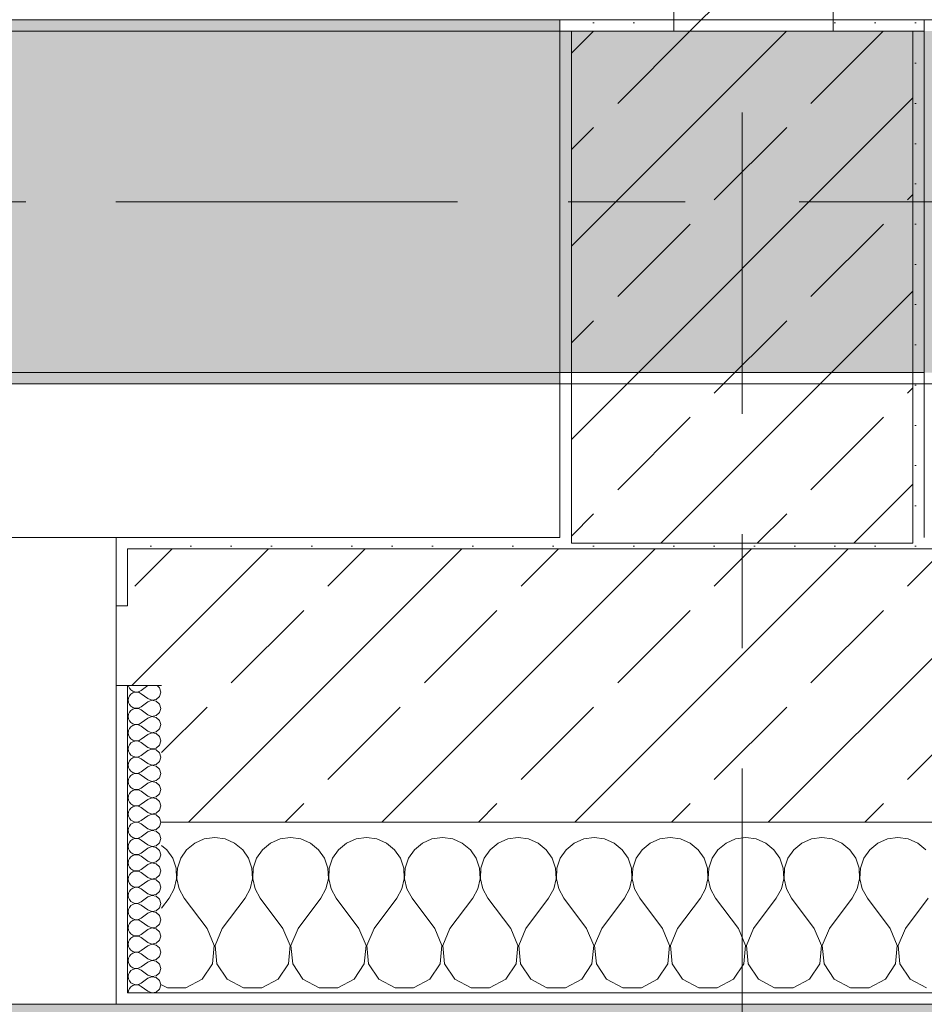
# Model space of a CAD drawing. Header units: metres. Extents: x -3.6 to 84.5, y -11 to 16.8.
# Tile 137 of 229: x 46.695 to 47.49, y -0.155 to 0.71. Entities that reach past the tile are written whole.
import ezdxf

# ---------------------------------------------------------------- set-up
doc = ezdxf.new("R2010")
doc.units = ezdxf.units.M
doc.header["$MEASUREMENT"] = 0
for name, pattern in [('Achse', [0.2, 0.1, -0.05, 0, -0.05]), ('Strichlinie doppelt', [0.546806, 0.264583, -0.105833, 0.070556, -0.105833]), ('Wipeout_Contour', [1, 0, -1])]:
    doc.linetypes.add(name, pattern=pattern)
for name, color, linetype in [('302 - Elemente.Schraffur', 7, 'Continuous'), ('451 - Universal.Achsen Raster', 7, 'Continuous'), ('604 - Struktur.Wand Aussen', 7, 'Continuous'), ('605 - Struktur.Wand Innen', 7, 'Continuous'), ('607 - Struktur.Stütze', 7, 'Continuous'), ('608 - Struktur.Träger', 7, 'Continuous')]:
    doc.layers.add(name, color=color, linetype=linetype)
pattern_1 = [(45, (0, 0), (-0.08485281, 0.08485281), []), (45, (-0.04243, 0.04243), (-0.08485281, 0.08485281), [0.09, -0.03])]
pattern_2 = [(45, (0, 0), (-0.01767767, 0.01767767), [0, -0.025])]
pattern_3 = [(0, (0, 0), (0, 0.08660254), [0, -0.05]), (0, (0.025, 0.0433), (0, 0.08660254), [0, -0.05])]

# ---------------------------------------------------------------- blocks, each defined once
blk = doc.blocks.new('*X78')
at = {"layer": '604 - Struktur.Wand Aussen', "color": 7, "linetype": 'Continuous', "lineweight": 5}
for p, q in [((46.86667, -0.00833), (46.85756, -0.0096)), ((46.87578, -0.0096), (46.86667, -0.00833)), ((46.93333, -0.00833), (46.92422, -0.0096)), ((46.94244, -0.0096), (46.93333, -0.00833)), ((47, -0.00833), (46.99089, -0.0096)), ((47.00911, -0.0096), (47, -0.00833)), ((47.06667, -0.00833), (47.05756, -0.0096)), ((47.07578, -0.0096), (47.06667, -0.00833)), ((47.13333, -0.00833), (47.12422, -0.0096)), ((47.14244, -0.0096), (47.13333, -0.00833)), ((47.2, -0.00833), (47.19089, -0.0096)), ((47.20911, -0.0096), (47.2, -0.00833)), ((47.26667, -0.00833), (47.25756, -0.0096)), ((47.27578, -0.0096), (47.26667, -0.00833)), ((47.33333, -0.00833), (47.32422, -0.0096)), ((47.34244, -0.0096), (47.33333, -0.00833)), ((47.4, -0.00833), (47.39089, -0.0096)), ((47.40911, -0.0096), (47.4, -0.00833)), ((47.46667, -0.00833), (47.45756, -0.0096)), ((47.47578, -0.0096), (47.46667, -0.00833)), ((46.82461, -0.01918), (46.82, -0.01536)), ((46.84914, -0.01331), (46.84206, -0.01918)), ((46.85756, -0.0096), (46.84914, -0.01331)), ((46.88419, -0.01331), (46.87578, -0.0096)), ((46.89127, -0.01918), (46.88419, -0.01331)), ((46.91581, -0.01331), (46.90873, -0.01918)), ((46.92422, -0.0096), (46.91581, -0.01331)), ((46.95086, -0.01331), (46.94244, -0.0096)), ((46.95794, -0.01918), (46.95086, -0.01331)), ((46.98248, -0.01331), (46.97539, -0.01918)), ((46.99089, -0.0096), (46.98248, -0.01331)), ((47.01752, -0.01331), (47.00911, -0.0096)), ((47.02461, -0.01918), (47.01752, -0.01331)), ((47.04914, -0.01331), (47.04206, -0.01918)), ((47.05756, -0.0096), (47.04914, -0.01331)), ((47.08419, -0.01331), (47.07578, -0.0096)), ((47.09127, -0.01918), (47.08419, -0.01331)), ((47.11581, -0.01331), (47.10873, -0.01918)), ((47.12422, -0.0096), (47.11581, -0.01331)), ((47.15086, -0.01331), (47.14244, -0.0096)), ((47.15794, -0.01918), (47.15086, -0.01331)), ((47.18248, -0.01331), (47.17539, -0.01918)), ((47.19089, -0.0096), (47.18248, -0.01331)), ((47.21752, -0.01331), (47.20911, -0.0096)), ((47.22461, -0.01918), (47.21752, -0.01331)), ((47.24914, -0.01331), (47.24206, -0.01918)), ((47.25756, -0.0096), (47.24914, -0.01331)), ((47.28419, -0.01331), (47.27578, -0.0096)), ((47.29127, -0.01918), (47.28419, -0.01331)), ((47.31581, -0.01331), (47.30873, -0.01918)), ((47.32422, -0.0096), (47.31581, -0.01331)), ((47.35086, -0.01331), (47.34244, -0.0096)), ((47.35794, -0.01918), (47.35086, -0.01331)), ((47.38248, -0.01331), (47.37539, -0.01918)), ((47.39089, -0.0096), (47.38248, -0.01331)), ((47.41752, -0.01331), (47.40911, -0.0096)), ((47.42461, -0.01918), (47.41752, -0.01331)), ((47.44914, -0.01331), (47.44206, -0.01918)), ((47.45756, -0.0096), (47.44914, -0.01331)), ((47.48419, -0.01331), (47.47578, -0.0096)), ((47.49127, -0.01918), (47.48419, -0.01331)), ((46.82981, -0.02676), (46.82461, -0.01918)), ((46.84206, -0.01918), (46.83685, -0.02676)), ((46.89648, -0.02676), (46.89127, -0.01918)), ((46.90873, -0.01918), (46.90352, -0.02676)), ((46.96315, -0.02676), (46.95794, -0.01918)), ((46.97539, -0.01918), (46.97019, -0.02676)), ((47.02981, -0.02676), (47.02461, -0.01918)), ((47.04206, -0.01918), (47.03685, -0.02676)), ((47.09648, -0.02676), (47.09127, -0.01918)), ((47.10873, -0.01918), (47.10352, -0.02676)), ((47.16315, -0.02676), (47.15794, -0.01918)), ((47.17539, -0.01918), (47.17019, -0.02676)), ((47.22981, -0.02676), (47.22461, -0.01918)), ((47.24206, -0.01918), (47.23685, -0.02676)), ((47.29648, -0.02676), (47.29127, -0.01918)), ((47.30873, -0.01918), (47.30352, -0.02676)), ((47.36315, -0.02676), (47.35794, -0.01918)), ((47.37539, -0.01918), (47.37019, -0.02676)), ((47.42981, -0.02676), (47.42461, -0.01918)), ((47.44206, -0.01918), (47.43685, -0.02676)), ((46.83275, -0.03547), (46.82981, -0.02676)), ((46.83685, -0.02676), (46.83391, -0.03547)), ((46.89942, -0.03547), (46.89648, -0.02676)), ((46.90352, -0.02676), (46.90058, -0.03547)), ((46.96609, -0.03547), (46.96315, -0.02676)), ((46.97019, -0.02676), (46.96725, -0.03547)), ((47.03275, -0.03547), (47.02981, -0.02676)), ((47.03685, -0.02676), (47.03391, -0.03547)), ((47.09942, -0.03547), (47.09648, -0.02676)), ((47.10352, -0.02676), (47.10058, -0.03547)), ((47.16609, -0.03547), (47.16315, -0.02676)), ((47.17019, -0.02676), (47.16725, -0.03547)), ((47.23275, -0.03547), (47.22981, -0.02676)), ((47.23685, -0.02676), (47.23391, -0.03547)), ((47.29942, -0.03547), (47.29648, -0.02676)), ((47.30352, -0.02676), (47.30058, -0.03547)), ((47.36609, -0.03547), (47.36315, -0.02676)), ((47.37019, -0.02676), (47.36725, -0.03547)), ((47.43275, -0.03547), (47.42981, -0.02676)), ((47.43685, -0.02676), (47.43391, -0.03547)), ((46.8332, -0.04466), (46.83275, -0.03547)), ((46.83391, -0.03547), (46.83347, -0.04466)), ((46.89987, -0.04466), (46.89942, -0.03547)), ((46.90058, -0.03547), (46.90013, -0.04466)), ((46.96653, -0.04466), (46.96609, -0.03547)), ((46.96725, -0.03547), (46.9668, -0.04466)), ((47.0332, -0.04466), (47.03275, -0.03547)), ((47.03391, -0.03547), (47.03347, -0.04466)), ((47.09987, -0.04466), (47.09942, -0.03547)), ((47.10058, -0.03547), (47.10013, -0.04466)), ((47.16653, -0.04466), (47.16609, -0.03547)), ((47.16725, -0.03547), (47.1668, -0.04466)), ((47.2332, -0.04466), (47.23275, -0.03547)), ((47.23391, -0.03547), (47.23347, -0.04466)), ((47.29987, -0.04466), (47.29942, -0.03547)), ((47.30058, -0.03547), (47.30013, -0.04466)), ((47.36653, -0.04466), (47.36609, -0.03547)), ((47.36725, -0.03547), (47.3668, -0.04466)), ((47.4332, -0.04466), (47.43275, -0.03547)), ((47.43391, -0.03547), (47.43347, -0.04466)), ((46.83112, -0.05362), (46.8332, -0.04466)), ((46.83347, -0.04466), (46.83555, -0.05362)), ((46.89778, -0.05362), (46.89987, -0.04466)), ((46.90013, -0.04466), (46.90222, -0.05362)), ((46.96445, -0.05362), (46.96653, -0.04466)), ((46.9668, -0.04466), (46.96888, -0.05362)), ((47.03112, -0.05362), (47.0332, -0.04466)), ((47.03347, -0.04466), (47.03555, -0.05362)), ((47.09778, -0.05362), (47.09987, -0.04466)), ((47.10013, -0.04466), (47.10222, -0.05362)), ((47.16445, -0.05362), (47.16653, -0.04466)), ((47.1668, -0.04466), (47.16888, -0.05362)), ((47.23112, -0.05362), (47.2332, -0.04466)), ((47.23347, -0.04466), (47.23555, -0.05362)), ((47.29778, -0.05362), (47.29987, -0.04466)), ((47.30013, -0.04466), (47.30222, -0.05362)), ((47.36445, -0.05362), (47.36653, -0.04466)), ((47.3668, -0.04466), (47.36888, -0.05362)), ((47.43112, -0.05362), (47.4332, -0.04466)), ((47.43347, -0.04466), (47.43555, -0.05362)), ((46.82667, -0.06167), (46.83112, -0.05362)), ((46.83555, -0.05362), (46.84, -0.06167)), ((46.89333, -0.06167), (46.89778, -0.05362)), ((46.90222, -0.05362), (46.90667, -0.06167)), ((46.96, -0.06167), (46.96445, -0.05362)), ((46.96888, -0.05362), (46.97333, -0.06167)), ((47.02667, -0.06167), (47.03112, -0.05362)), ((47.03555, -0.05362), (47.04, -0.06167)), ((47.09333, -0.06167), (47.09778, -0.05362)), ((47.10222, -0.05362), (47.10667, -0.06167)), ((47.16, -0.06167), (47.16445, -0.05362)), ((47.16888, -0.05362), (47.17333, -0.06167)), ((47.22667, -0.06167), (47.23112, -0.05362)), ((47.23555, -0.05362), (47.24, -0.06167)), ((47.29333, -0.06167), (47.29778, -0.05362)), ((47.30222, -0.05362), (47.30667, -0.06167)), ((47.36, -0.06167), (47.36445, -0.05362)), ((47.36888, -0.05362), (47.37333, -0.06167)), ((47.42667, -0.06167), (47.43112, -0.05362)), ((47.43555, -0.05362), (47.44, -0.06167)), ((46.82, -0.07056), (46.82667, -0.06167)), ((46.86, -0.08833), (46.84, -0.06167)), ((46.87333, -0.08833), (46.89333, -0.06167)), ((46.92667, -0.08833), (46.90667, -0.06167)), ((46.94, -0.08833), (46.96, -0.06167)), ((46.99333, -0.08833), (46.97333, -0.06167)), ((47.00667, -0.08833), (47.02667, -0.06167)), ((47.06, -0.08833), (47.04, -0.06167)), ((47.07333, -0.08833), (47.09333, -0.06167)), ((47.12667, -0.08833), (47.10667, -0.06167)), ((47.14, -0.08833), (47.16, -0.06167)), ((47.19333, -0.08833), (47.17333, -0.06167)), ((47.20667, -0.08833), (47.22667, -0.06167)), ((47.26, -0.08833), (47.24, -0.06167)), ((47.27333, -0.08833), (47.29333, -0.06167)), ((47.32667, -0.08833), (47.30667, -0.06167)), ((47.34, -0.08833), (47.36, -0.06167)), ((47.39333, -0.08833), (47.37333, -0.06167)), ((47.40667, -0.08833), (47.42667, -0.06167)), ((47.46, -0.08833), (47.44, -0.06167)), ((47.47333, -0.08833), (47.49333, -0.06167)), ((46.86629, -0.1033), (46.86, -0.08833)), ((46.87333, -0.08833), (46.86705, -0.1033)), ((46.93295, -0.1033), (46.92667, -0.08833)), ((46.94, -0.08833), (46.93371, -0.1033)), ((46.99962, -0.1033), (46.99333, -0.08833)), ((47.00667, -0.08833), (47.00038, -0.1033)), ((47.06629, -0.1033), (47.06, -0.08833)), ((47.07333, -0.08833), (47.06705, -0.1033)), ((47.13295, -0.1033), (47.12667, -0.08833)), ((47.14, -0.08833), (47.13371, -0.1033)), ((47.19962, -0.1033), (47.19333, -0.08833)), ((47.20667, -0.08833), (47.20038, -0.1033)), ((47.26629, -0.1033), (47.26, -0.08833)), ((47.27333, -0.08833), (47.26705, -0.1033)), ((47.33295, -0.1033), (47.32667, -0.08833)), ((47.34, -0.08833), (47.33371, -0.1033)), ((47.39962, -0.1033), (47.39333, -0.08833)), ((47.40667, -0.08833), (47.40038, -0.1033)), ((47.46629, -0.1033), (47.46, -0.08833)), ((47.47333, -0.08833), (47.46705, -0.1033)), ((46.86475, -0.11947), (46.86629, -0.1033)), ((46.86705, -0.1033), (46.86858, -0.11947)), ((46.93142, -0.11947), (46.93295, -0.1033)), ((46.93371, -0.1033), (46.93525, -0.11947)), ((46.99808, -0.11947), (46.99962, -0.1033)), ((47.00038, -0.1033), (47.00192, -0.11947)), ((47.06475, -0.11947), (47.06629, -0.1033)), ((47.06705, -0.1033), (47.06858, -0.11947)), ((47.13142, -0.11947), (47.13295, -0.1033)), ((47.13371, -0.1033), (47.13525, -0.11947)), ((47.19808, -0.11947), (47.19962, -0.1033)), ((47.20038, -0.1033), (47.20192, -0.11947)), ((47.26475, -0.11947), (47.26629, -0.1033)), ((47.26705, -0.1033), (47.26858, -0.11947)), ((47.33142, -0.11947), (47.33295, -0.1033)), ((47.33371, -0.1033), (47.33525, -0.11947)), ((47.39808, -0.11947), (47.39962, -0.1033)), ((47.40038, -0.1033), (47.40192, -0.11947)), ((47.46475, -0.11947), (47.46629, -0.1033)), ((47.46705, -0.1033), (47.46858, -0.11947)), ((46.85576, -0.13299), (46.86475, -0.11947)), ((46.86858, -0.11947), (46.87757, -0.13299)), ((46.92243, -0.13299), (46.93142, -0.11947)), ((46.93525, -0.11947), (46.94424, -0.13299)), ((46.9891, -0.13299), (46.99808, -0.11947)), ((47.00192, -0.11947), (47.0109, -0.13299)), ((47.05576, -0.13299), (47.06475, -0.11947)), ((47.06858, -0.11947), (47.07757, -0.13299)), ((47.12243, -0.13299), (47.13142, -0.11947)), ((47.13525, -0.11947), (47.14424, -0.13299)), ((47.1891, -0.13299), (47.19808, -0.11947)), ((47.20192, -0.11947), (47.2109, -0.13299)), ((47.25576, -0.13299), (47.26475, -0.11947)), ((47.26858, -0.11947), (47.27757, -0.13299)), ((47.32243, -0.13299), (47.33142, -0.11947)), ((47.33525, -0.11947), (47.34424, -0.13299)), ((47.3891, -0.13299), (47.39808, -0.11947)), ((47.40192, -0.11947), (47.4109, -0.13299)), ((47.45576, -0.13299), (47.46475, -0.11947)), ((47.46858, -0.11947), (47.47757, -0.13299)), ((46.82, -0.13787), (46.82521, -0.14066)), ((46.84145, -0.14066), (46.85576, -0.13299)), ((46.87757, -0.13299), (46.89188, -0.14066)), ((46.90812, -0.14066), (46.92243, -0.13299)), ((46.94424, -0.13299), (46.95855, -0.14066)), ((46.97479, -0.14066), (46.9891, -0.13299)), ((47.0109, -0.13299), (47.02521, -0.14066)), ((47.04145, -0.14066), (47.05576, -0.13299)), ((47.07757, -0.13299), (47.09188, -0.14066)), ((47.10812, -0.14066), (47.12243, -0.13299)), ((47.14424, -0.13299), (47.15855, -0.14066)), ((47.17479, -0.14066), (47.1891, -0.13299)), ((47.2109, -0.13299), (47.22521, -0.14066)), ((47.24145, -0.14066), (47.25576, -0.13299)), ((47.27757, -0.13299), (47.29188, -0.14066)), ((47.30812, -0.14066), (47.32243, -0.13299)), ((47.34424, -0.13299), (47.35855, -0.14066)), ((47.37479, -0.14066), (47.3891, -0.13299)), ((47.4109, -0.13299), (47.42521, -0.14066)), ((47.44145, -0.14066), (47.45576, -0.13299)), ((47.47757, -0.13299), (47.49188, -0.14066)), ((46.82521, -0.14066), (46.84145, -0.14066)), ((46.89188, -0.14066), (46.90812, -0.14066)), ((46.95855, -0.14066), (46.97479, -0.14066)), ((47.02521, -0.14066), (47.04145, -0.14066)), ((47.09188, -0.14066), (47.10812, -0.14066)), ((47.15855, -0.14066), (47.17479, -0.14066)), ((47.22521, -0.14066), (47.24145, -0.14066)), ((47.29188, -0.14066), (47.30812, -0.14066)), ((47.35855, -0.14066), (47.37479, -0.14066)), ((47.42521, -0.14066), (47.44145, -0.14066))]:
    blk.add_line(p, q, dxfattribs=at)
blk = doc.blocks.new('*X117')
at = {"layer": '604 - Struktur.Wand Aussen', "color": 7, "linetype": 'Continuous', "lineweight": 5}
for p, q in [((46.79091, 0.125), (46.79099, 0.12448)), ((46.79099, 0.12448), (46.79178, 0.12267)), ((46.79178, 0.12267), (46.79304, 0.12116)), ((46.79304, 0.12116), (46.79466, 0.12004)), ((46.80786, 0.125), (46.80214, 0.12071)), ((46.81822, 0.12304), (46.81608, 0.125)), ((46.81929, 0.11929), (46.81822, 0.12304)), ((46.79099, 0.11409), (46.79071, 0.11214)), ((46.79178, 0.1159), (46.79099, 0.11409)), ((46.79304, 0.11742), (46.79178, 0.1159)), ((46.79466, 0.11853), (46.79304, 0.11742)), ((46.79466, 0.12004), (46.79653, 0.11941)), ((46.79653, 0.11916), (46.79466, 0.11853)), ((46.79653, 0.11941), (46.7985, 0.11931)), ((46.7985, 0.11926), (46.79653, 0.11916)), ((46.7985, 0.11931), (46.80042, 0.11976)), ((46.80042, 0.11881), (46.7985, 0.11926)), ((46.80042, 0.11976), (46.80214, 0.12071)), ((46.80214, 0.11786), (46.80042, 0.11881)), ((46.80786, 0.11357), (46.80214, 0.11786)), ((46.80786, 0.11357), (46.8115, 0.11217)), ((46.8115, 0.11217), (46.81534, 0.1129)), ((46.81534, 0.1129), (46.81822, 0.11553)), ((46.81822, 0.11553), (46.81929, 0.11929)), ((46.79071, 0.11214), (46.79099, 0.11019)), ((46.79099, 0.11019), (46.79178, 0.10839)), ((46.79178, 0.10839), (46.79304, 0.10687)), ((46.79304, 0.10687), (46.79466, 0.10575)), ((46.79466, 0.10425), (46.79304, 0.10313)), ((46.79466, 0.10575), (46.79653, 0.10512)), ((46.79653, 0.10488), (46.79466, 0.10425)), ((46.79653, 0.10512), (46.7985, 0.10503)), ((46.7985, 0.10497), (46.79653, 0.10488)), ((46.7985, 0.10503), (46.80042, 0.10547)), ((46.80042, 0.10453), (46.7985, 0.10497)), ((46.80042, 0.10547), (46.80214, 0.10643)), ((46.80214, 0.10357), (46.80042, 0.10453)), ((46.80786, 0.11071), (46.80214, 0.10643)), ((46.8115, 0.11211), (46.80786, 0.11071)), ((46.81534, 0.11139), (46.8115, 0.11211)), ((46.81822, 0.10876), (46.81534, 0.11139)), ((46.81929, 0.105), (46.81822, 0.10876)), ((46.81822, 0.10124), (46.81929, 0.105)), ((46.79099, 0.09981), (46.79071, 0.09786)), ((46.79071, 0.09786), (46.79099, 0.09591)), ((46.79178, 0.10161), (46.79099, 0.09981)), ((46.79099, 0.09591), (46.79178, 0.0941)), ((46.79304, 0.10313), (46.79178, 0.10161)), ((46.80786, 0.09929), (46.80214, 0.10357)), ((46.80786, 0.09643), (46.80214, 0.09214)), ((46.80786, 0.09929), (46.8115, 0.09789)), ((46.8115, 0.09783), (46.80786, 0.09643)), ((46.8115, 0.09789), (46.81534, 0.09861)), ((46.81534, 0.0971), (46.8115, 0.09783)), ((46.81534, 0.09861), (46.81822, 0.10124)), ((46.81822, 0.09447), (46.81534, 0.0971)), ((46.79178, 0.08733), (46.79099, 0.08552)), ((46.79178, 0.0941), (46.79304, 0.09258)), ((46.79304, 0.08884), (46.79178, 0.08733)), ((46.79304, 0.09258), (46.79466, 0.09147)), ((46.79466, 0.08996), (46.79304, 0.08884)), ((46.79466, 0.09147), (46.79653, 0.09084)), ((46.79653, 0.09059), (46.79466, 0.08996)), ((46.79653, 0.09084), (46.7985, 0.09074)), ((46.7985, 0.09069), (46.79653, 0.09059)), ((46.7985, 0.09074), (46.80042, 0.09119)), ((46.80042, 0.09024), (46.7985, 0.09069)), ((46.80042, 0.09119), (46.80214, 0.09214)), ((46.80214, 0.08929), (46.80042, 0.09024)), ((46.80786, 0.085), (46.80214, 0.08929)), ((46.81534, 0.08433), (46.81822, 0.08696)), ((46.81929, 0.09071), (46.81822, 0.09447)), ((46.81822, 0.08696), (46.81929, 0.09071)), ((46.79099, 0.08552), (46.79071, 0.08357)), ((46.79071, 0.08357), (46.79099, 0.08162)), ((46.79099, 0.08162), (46.79178, 0.07982)), ((46.79178, 0.07982), (46.79304, 0.0783)), ((46.79304, 0.0783), (46.79466, 0.07718)), ((46.80042, 0.0769), (46.80214, 0.07786)), ((46.80786, 0.08214), (46.80214, 0.07786)), ((46.80786, 0.085), (46.8115, 0.0836)), ((46.8115, 0.08354), (46.80786, 0.08214)), ((46.8115, 0.0836), (46.81534, 0.08433)), ((46.81534, 0.08282), (46.8115, 0.08354)), ((46.81822, 0.08018), (46.81534, 0.08282)), ((46.81929, 0.07643), (46.81822, 0.08018)), ((46.79099, 0.07124), (46.79071, 0.06929)), ((46.79071, 0.06929), (46.79099, 0.06733)), ((46.79178, 0.07304), (46.79099, 0.07124)), ((46.79304, 0.07456), (46.79178, 0.07304)), ((46.79466, 0.07567), (46.79304, 0.07456)), ((46.79466, 0.07718), (46.79653, 0.07655)), ((46.79653, 0.0763), (46.79466, 0.07567)), ((46.79653, 0.07655), (46.7985, 0.07646)), ((46.7985, 0.0764), (46.79653, 0.0763)), ((46.7985, 0.07646), (46.80042, 0.0769)), ((46.80042, 0.07595), (46.7985, 0.0764)), ((46.80214, 0.075), (46.80042, 0.07595)), ((46.80786, 0.07071), (46.80214, 0.075)), ((46.80786, 0.07071), (46.8115, 0.06931)), ((46.8115, 0.06926), (46.80786, 0.06786)), ((46.8115, 0.06931), (46.81534, 0.07004)), ((46.81534, 0.06853), (46.8115, 0.06926)), ((46.81534, 0.07004), (46.81822, 0.07267)), ((46.81822, 0.07267), (46.81929, 0.07643)), ((46.79099, 0.06733), (46.79178, 0.06553)), ((46.79178, 0.06553), (46.79304, 0.06401)), ((46.79304, 0.06401), (46.79466, 0.0629)), ((46.79466, 0.06139), (46.79304, 0.06027)), ((46.79466, 0.0629), (46.79653, 0.06227)), ((46.79653, 0.06202), (46.79466, 0.06139)), ((46.79653, 0.06227), (46.7985, 0.06217)), ((46.7985, 0.06211), (46.79653, 0.06202)), ((46.7985, 0.06217), (46.80042, 0.06262)), ((46.80042, 0.06167), (46.7985, 0.06211)), ((46.80042, 0.06262), (46.80214, 0.06357)), ((46.80214, 0.06071), (46.80042, 0.06167)), ((46.80786, 0.06786), (46.80214, 0.06357)), ((46.80786, 0.05643), (46.80214, 0.06071)), ((46.81822, 0.0659), (46.81534, 0.06853)), ((46.81929, 0.06214), (46.81822, 0.0659)), ((46.81822, 0.05839), (46.81929, 0.06214)), ((46.79099, 0.05695), (46.79071, 0.055)), ((46.79071, 0.055), (46.79099, 0.05305)), ((46.79178, 0.05876), (46.79099, 0.05695)), ((46.79099, 0.05305), (46.79178, 0.05124)), ((46.79304, 0.06027), (46.79178, 0.05876)), ((46.80786, 0.05357), (46.80214, 0.04929)), ((46.80786, 0.05643), (46.8115, 0.05503)), ((46.8115, 0.05497), (46.80786, 0.05357)), ((46.8115, 0.05503), (46.81534, 0.05575)), ((46.81534, 0.05425), (46.8115, 0.05497)), ((46.81534, 0.05575), (46.81822, 0.05839)), ((46.81822, 0.05161), (46.81534, 0.05425)), ((46.79178, 0.04447), (46.79099, 0.04267)), ((46.79178, 0.05124), (46.79304, 0.04973)), ((46.79304, 0.04599), (46.79178, 0.04447)), ((46.79304, 0.04973), (46.79466, 0.04861)), ((46.79466, 0.0471), (46.79304, 0.04599)), ((46.79466, 0.04861), (46.79653, 0.04798)), ((46.79653, 0.04773), (46.79466, 0.0471)), ((46.79653, 0.04798), (46.7985, 0.04789)), ((46.7985, 0.04783), (46.79653, 0.04773)), ((46.7985, 0.04789), (46.80042, 0.04833)), ((46.80042, 0.04738), (46.7985, 0.04783)), ((46.80042, 0.04833), (46.80214, 0.04929)), ((46.80214, 0.04643), (46.80042, 0.04738)), ((46.80786, 0.04214), (46.80214, 0.04643)), ((46.81534, 0.04147), (46.81822, 0.0441)), ((46.81929, 0.04786), (46.81822, 0.05161)), ((46.81822, 0.0441), (46.81929, 0.04786)), ((46.79099, 0.04267), (46.79071, 0.04071)), ((46.79071, 0.04071), (46.79099, 0.03876)), ((46.79099, 0.03876), (46.79178, 0.03696)), ((46.79178, 0.03696), (46.79304, 0.03544)), ((46.79304, 0.03544), (46.79466, 0.03433)), ((46.80042, 0.03405), (46.80214, 0.035)), ((46.80786, 0.03929), (46.80214, 0.035)), ((46.80786, 0.04214), (46.8115, 0.04074)), ((46.8115, 0.04069), (46.80786, 0.03929)), ((46.8115, 0.04074), (46.81534, 0.04147)), ((46.81534, 0.03996), (46.8115, 0.04069)), ((46.81822, 0.03733), (46.81534, 0.03996)), ((46.81929, 0.03357), (46.81822, 0.03733)), ((46.79099, 0.02838), (46.79071, 0.02643)), ((46.79071, 0.02643), (46.79099, 0.02448)), ((46.79178, 0.03018), (46.79099, 0.02838)), ((46.79304, 0.0317), (46.79178, 0.03018)), ((46.79466, 0.03282), (46.79304, 0.0317)), ((46.79466, 0.03433), (46.79653, 0.0337)), ((46.79653, 0.03345), (46.79466, 0.03282)), ((46.79653, 0.0337), (46.7985, 0.0336)), ((46.7985, 0.03354), (46.79653, 0.03345)), ((46.7985, 0.0336), (46.80042, 0.03405)), ((46.80042, 0.0331), (46.7985, 0.03354)), ((46.80214, 0.03214), (46.80042, 0.0331)), ((46.80786, 0.02786), (46.80214, 0.03214)), ((46.80786, 0.02786), (46.8115, 0.02646)), ((46.8115, 0.0264), (46.80786, 0.025)), ((46.8115, 0.02646), (46.81534, 0.02718)), ((46.81534, 0.02567), (46.8115, 0.0264)), ((46.81534, 0.02718), (46.81822, 0.02982)), ((46.81822, 0.02982), (46.81929, 0.03357)), ((46.79099, 0.02448), (46.79178, 0.02267)), ((46.79178, 0.02267), (46.79304, 0.02116)), ((46.79304, 0.01742), (46.79178, 0.0159)), ((46.79304, 0.02116), (46.79466, 0.02004)), ((46.79466, 0.01853), (46.79304, 0.01742)), ((46.79466, 0.02004), (46.79653, 0.01941)), ((46.79653, 0.01916), (46.79466, 0.01853)), ((46.79653, 0.01941), (46.7985, 0.01931)), ((46.7985, 0.01926), (46.79653, 0.01916)), ((46.7985, 0.01931), (46.80042, 0.01976)), ((46.80042, 0.01881), (46.7985, 0.01926)), ((46.80042, 0.01976), (46.80214, 0.02071)), ((46.80214, 0.01786), (46.80042, 0.01881)), ((46.80786, 0.025), (46.80214, 0.02071)), ((46.80786, 0.01357), (46.80214, 0.01786)), ((46.81822, 0.02304), (46.81534, 0.02567)), ((46.81929, 0.01929), (46.81822, 0.02304)), ((46.81822, 0.01553), (46.81929, 0.01929)), ((46.79099, 0.01409), (46.79071, 0.01214)), ((46.79071, 0.01214), (46.79099, 0.01019)), ((46.79178, 0.0159), (46.79099, 0.01409)), ((46.79099, 0.01019), (46.79178, 0.00839)), ((46.80786, 0.01071), (46.80214, 0.00643)), ((46.80786, 0.01357), (46.8115, 0.01217)), ((46.8115, 0.01211), (46.80786, 0.01071)), ((46.8115, 0.01217), (46.81534, 0.0129)), ((46.81534, 0.01139), (46.8115, 0.01211)), ((46.81534, 0.0129), (46.81822, 0.01553)), ((46.81822, 0.00876), (46.81534, 0.01139)), ((46.81929, 0.005), (46.81822, 0.00876)), ((46.79178, 0.00161), (46.79099, -0.00019)), ((46.79178, 0.00839), (46.79304, 0.00687)), ((46.79304, 0.00313), (46.79178, 0.00161)), ((46.79304, 0.00687), (46.79466, 0.00575)), ((46.79466, 0.00425), (46.79304, 0.00313)), ((46.79466, 0.00575), (46.79653, 0.00512)), ((46.79653, 0.00488), (46.79466, 0.00425)), ((46.79653, 0.00512), (46.7985, 0.00503)), ((46.7985, 0.00497), (46.79653, 0.00488)), ((46.7985, 0.00503), (46.80042, 0.00547)), ((46.80042, 0.00453), (46.7985, 0.00497)), ((46.80042, 0.00547), (46.80214, 0.00643)), ((46.80214, 0.00357), (46.80042, 0.00453)), ((46.80786, -0.00071), (46.80214, 0.00357)), ((46.81534, -0.00139), (46.81822, 0.00124)), ((46.81822, 0.00124), (46.81929, 0.005)), ((46.79099, -0.00019), (46.79071, -0.00214)), ((46.79071, -0.00214), (46.79099, -0.00409)), ((46.79099, -0.00409), (46.79178, -0.0059)), ((46.79178, -0.0059), (46.79304, -0.00742)), ((46.79304, -0.00742), (46.79466, -0.00853)), ((46.79466, -0.00853), (46.79653, -0.00916)), ((46.80042, -0.00881), (46.80214, -0.00786)), ((46.80786, -0.00357), (46.80214, -0.00786)), ((46.80786, -0.00071), (46.8115, -0.00211)), ((46.8115, -0.00217), (46.80786, -0.00357)), ((46.8115, -0.00211), (46.81534, -0.00139)), ((46.81534, -0.0029), (46.8115, -0.00217)), ((46.81822, -0.00553), (46.81534, -0.0029)), ((46.81929, -0.00929), (46.81822, -0.00553)), ((46.79099, -0.01448), (46.79071, -0.01643)), ((46.79071, -0.01643), (46.79099, -0.01838)), ((46.79178, -0.01267), (46.79099, -0.01448)), ((46.79304, -0.01116), (46.79178, -0.01267)), ((46.79466, -0.01004), (46.79304, -0.01116)), ((46.79653, -0.00941), (46.79466, -0.01004)), ((46.79653, -0.00916), (46.7985, -0.00926)), ((46.7985, -0.00931), (46.79653, -0.00941)), ((46.7985, -0.00926), (46.80042, -0.00881)), ((46.80042, -0.00976), (46.7985, -0.00931)), ((46.80214, -0.01071), (46.80042, -0.00976)), ((46.80786, -0.015), (46.80214, -0.01071)), ((46.80786, -0.015), (46.8115, -0.0164)), ((46.8115, -0.01646), (46.80786, -0.01786)), ((46.8115, -0.0164), (46.81534, -0.01567)), ((46.81534, -0.01718), (46.8115, -0.01646)), ((46.81534, -0.01567), (46.81822, -0.01304)), ((46.81822, -0.01982), (46.81534, -0.01718)), ((46.81822, -0.01304), (46.81929, -0.00929)), ((46.79099, -0.01838), (46.79178, -0.02018)), ((46.79178, -0.02018), (46.79304, -0.0217)), ((46.79304, -0.02544), (46.79178, -0.02696)), ((46.79304, -0.0217), (46.79466, -0.02282)), ((46.79466, -0.02433), (46.79304, -0.02544)), ((46.79466, -0.02282), (46.79653, -0.02345)), ((46.79653, -0.0237), (46.79466, -0.02433)), ((46.79653, -0.02345), (46.7985, -0.02354)), ((46.7985, -0.0236), (46.79653, -0.0237)), ((46.7985, -0.02354), (46.80042, -0.0231)), ((46.80042, -0.02405), (46.7985, -0.0236)), ((46.80042, -0.0231), (46.80214, -0.02214)), ((46.80214, -0.025), (46.80042, -0.02405)), ((46.80786, -0.01786), (46.80214, -0.02214)), ((46.80786, -0.02929), (46.80214, -0.025)), ((46.81929, -0.02357), (46.81822, -0.01982)), ((46.81822, -0.02733), (46.81929, -0.02357)), ((46.79099, -0.02876), (46.79071, -0.03071)), ((46.79071, -0.03071), (46.79099, -0.03267)), ((46.79178, -0.02696), (46.79099, -0.02876)), ((46.79099, -0.03267), (46.79178, -0.03447)), ((46.79178, -0.03447), (46.79304, -0.03599)), ((46.80786, -0.03214), (46.80214, -0.03643)), ((46.80786, -0.02929), (46.8115, -0.03069)), ((46.8115, -0.03074), (46.80786, -0.03214)), ((46.8115, -0.03069), (46.81534, -0.02996)), ((46.81534, -0.03147), (46.8115, -0.03074)), ((46.81534, -0.02996), (46.81822, -0.02733)), ((46.81822, -0.0341), (46.81534, -0.03147)), ((46.81929, -0.03786), (46.81822, -0.0341)), ((46.79099, -0.04305), (46.79071, -0.045)), ((46.79178, -0.04124), (46.79099, -0.04305)), ((46.79304, -0.03973), (46.79178, -0.04124)), ((46.79304, -0.03599), (46.79466, -0.0371)), ((46.79466, -0.03861), (46.79304, -0.03973)), ((46.79466, -0.0371), (46.79653, -0.03773)), ((46.79653, -0.03798), (46.79466, -0.03861)), ((46.79653, -0.03773), (46.7985, -0.03783)), ((46.7985, -0.03789), (46.79653, -0.03798)), ((46.7985, -0.03783), (46.80042, -0.03738)), ((46.80042, -0.03833), (46.7985, -0.03789)), ((46.80042, -0.03738), (46.80214, -0.03643)), ((46.80214, -0.03929), (46.80042, -0.03833)), ((46.80786, -0.04357), (46.80214, -0.03929)), ((46.81534, -0.04425), (46.81822, -0.04161)), ((46.81822, -0.04161), (46.81929, -0.03786)), ((46.79071, -0.045), (46.79099, -0.04695)), ((46.79099, -0.04695), (46.79178, -0.04876)), ((46.79178, -0.04876), (46.79304, -0.05027)), ((46.79304, -0.05027), (46.79466, -0.05139)), ((46.79466, -0.05139), (46.79653, -0.05202)), ((46.7985, -0.05211), (46.80042, -0.05167)), ((46.80042, -0.05167), (46.80214, -0.05071)), ((46.80786, -0.04643), (46.80214, -0.05071)), ((46.80786, -0.04357), (46.8115, -0.04497)), ((46.8115, -0.04503), (46.80786, -0.04643)), ((46.8115, -0.04497), (46.81534, -0.04425)), ((46.81534, -0.04575), (46.8115, -0.04503)), ((46.81822, -0.04839), (46.81534, -0.04575)), ((46.81929, -0.05214), (46.81822, -0.04839)), ((46.79099, -0.05733), (46.79071, -0.05929)), ((46.79071, -0.05929), (46.79099, -0.06124)), ((46.79178, -0.05553), (46.79099, -0.05733)), ((46.79304, -0.05401), (46.79178, -0.05553)), ((46.79466, -0.0529), (46.79304, -0.05401)), ((46.79653, -0.05227), (46.79466, -0.0529)), ((46.79653, -0.05202), (46.7985, -0.05211)), ((46.7985, -0.05217), (46.79653, -0.05227)), ((46.80042, -0.05262), (46.7985, -0.05217)), ((46.80214, -0.05357), (46.80042, -0.05262)), ((46.80786, -0.05786), (46.80214, -0.05357)), ((46.80786, -0.05786), (46.8115, -0.05926)), ((46.8115, -0.05931), (46.80786, -0.06071)), ((46.8115, -0.05926), (46.81534, -0.05853)), ((46.81534, -0.06004), (46.8115, -0.05931)), ((46.81534, -0.05853), (46.81822, -0.0559)), ((46.81822, -0.06267), (46.81534, -0.06004)), ((46.81822, -0.0559), (46.81929, -0.05214)), ((46.79099, -0.06124), (46.79178, -0.06304)), ((46.79178, -0.06304), (46.79304, -0.06456)), ((46.79304, -0.0683), (46.79178, -0.06982)), ((46.79304, -0.06456), (46.79466, -0.06567)), ((46.79466, -0.06718), (46.79304, -0.0683)), ((46.79466, -0.06567), (46.79653, -0.0663)), ((46.79653, -0.06655), (46.79466, -0.06718)), ((46.79653, -0.0663), (46.7985, -0.0664)), ((46.7985, -0.06646), (46.79653, -0.06655)), ((46.7985, -0.0664), (46.80042, -0.06595)), ((46.80042, -0.0669), (46.7985, -0.06646)), ((46.80042, -0.06595), (46.80214, -0.065)), ((46.80214, -0.06786), (46.80042, -0.0669)), ((46.80786, -0.06071), (46.80214, -0.065)), ((46.80786, -0.07214), (46.80214, -0.06786)), ((46.81929, -0.06643), (46.81822, -0.06267)), ((46.81822, -0.07018), (46.81929, -0.06643)), ((46.79099, -0.07162), (46.79071, -0.07357)), ((46.79071, -0.07357), (46.79099, -0.07552)), ((46.79178, -0.06982), (46.79099, -0.07162)), ((46.79099, -0.07552), (46.79178, -0.07733)), ((46.79178, -0.07733), (46.79304, -0.07884)), ((46.80786, -0.075), (46.80214, -0.07929)), ((46.80786, -0.07214), (46.8115, -0.07354)), ((46.8115, -0.0736), (46.80786, -0.075)), ((46.8115, -0.07354), (46.81534, -0.07282)), ((46.81534, -0.07433), (46.8115, -0.0736)), ((46.81534, -0.07282), (46.81822, -0.07018)), ((46.81822, -0.07696), (46.81534, -0.07433)), ((46.81929, -0.08071), (46.81822, -0.07696)), ((46.79099, -0.08591), (46.79071, -0.08786)), ((46.79178, -0.0841), (46.79099, -0.08591)), ((46.79304, -0.08258), (46.79178, -0.0841)), ((46.79304, -0.07884), (46.79466, -0.07996)), ((46.79466, -0.08147), (46.79304, -0.08258)), ((46.79466, -0.07996), (46.79653, -0.08059)), ((46.79653, -0.08084), (46.79466, -0.08147)), ((46.79653, -0.08059), (46.7985, -0.08069)), ((46.7985, -0.08074), (46.79653, -0.08084)), ((46.7985, -0.08069), (46.80042, -0.08024)), ((46.80042, -0.08119), (46.7985, -0.08074)), ((46.80042, -0.08024), (46.80214, -0.07929)), ((46.80214, -0.08214), (46.80042, -0.08119)), ((46.80786, -0.08643), (46.80214, -0.08214)), ((46.80786, -0.08643), (46.8115, -0.08783)), ((46.81534, -0.0871), (46.81822, -0.08447)), ((46.81822, -0.08447), (46.81929, -0.08071)), ((46.79071, -0.08786), (46.79099, -0.08981)), ((46.79099, -0.08981), (46.79178, -0.09161)), ((46.79178, -0.09161), (46.79304, -0.09313)), ((46.79304, -0.09313), (46.79466, -0.09425)), ((46.79466, -0.09425), (46.79653, -0.09488)), ((46.79653, -0.09512), (46.79466, -0.09575)), ((46.79653, -0.09488), (46.7985, -0.09497)), ((46.7985, -0.09503), (46.79653, -0.09512)), ((46.7985, -0.09497), (46.80042, -0.09453)), ((46.80042, -0.09547), (46.7985, -0.09503)), ((46.80042, -0.09453), (46.80214, -0.09357)), ((46.80786, -0.08929), (46.80214, -0.09357)), ((46.8115, -0.08789), (46.80786, -0.08929)), ((46.8115, -0.08783), (46.81534, -0.0871)), ((46.81534, -0.08861), (46.8115, -0.08789)), ((46.81822, -0.09124), (46.81534, -0.08861)), ((46.81929, -0.095), (46.81822, -0.09124)), ((46.81822, -0.09876), (46.81929, -0.095)), ((46.79099, -0.10019), (46.79071, -0.10214)), ((46.79071, -0.10214), (46.79099, -0.10409)), ((46.79178, -0.09839), (46.79099, -0.10019)), ((46.79304, -0.09687), (46.79178, -0.09839)), ((46.79466, -0.09575), (46.79304, -0.09687)), ((46.80214, -0.09643), (46.80042, -0.09547)), ((46.80786, -0.10071), (46.80214, -0.09643)), ((46.80786, -0.10357), (46.80214, -0.10786)), ((46.80786, -0.10071), (46.8115, -0.10211)), ((46.8115, -0.10217), (46.80786, -0.10357)), ((46.8115, -0.10211), (46.81534, -0.10139)), ((46.81534, -0.1029), (46.8115, -0.10217)), ((46.81534, -0.10139), (46.81822, -0.09876)), ((46.81822, -0.10553), (46.81534, -0.1029)), ((46.79099, -0.10409), (46.79178, -0.1059)), ((46.79178, -0.1059), (46.79304, -0.10742)), ((46.79304, -0.11116), (46.79178, -0.11267)), ((46.79304, -0.10742), (46.79466, -0.10853)), ((46.79466, -0.11004), (46.79304, -0.11116)), ((46.79466, -0.10853), (46.79653, -0.10916)), ((46.79653, -0.10941), (46.79466, -0.11004)), ((46.79653, -0.10916), (46.7985, -0.10926)), ((46.7985, -0.10931), (46.79653, -0.10941)), ((46.7985, -0.10926), (46.80042, -0.10881)), ((46.80042, -0.10976), (46.7985, -0.10931)), ((46.80042, -0.10881), (46.80214, -0.10786)), ((46.80214, -0.11071), (46.80042, -0.10976)), ((46.80786, -0.115), (46.80214, -0.11071)), ((46.81929, -0.10929), (46.81822, -0.10553)), ((46.81822, -0.11304), (46.81929, -0.10929)), ((46.79099, -0.11448), (46.79071, -0.11643)), ((46.79071, -0.11643), (46.79099, -0.11838)), ((46.79178, -0.11267), (46.79099, -0.11448)), ((46.79099, -0.11838), (46.79178, -0.12018)), ((46.79178, -0.12018), (46.79304, -0.1217)), ((46.80786, -0.11786), (46.80214, -0.12214)), ((46.80786, -0.115), (46.8115, -0.1164)), ((46.8115, -0.11646), (46.80786, -0.11786)), ((46.8115, -0.1164), (46.81534, -0.11567)), ((46.81534, -0.11718), (46.8115, -0.11646)), ((46.81534, -0.11567), (46.81822, -0.11304)), ((46.81822, -0.11982), (46.81534, -0.11718)), ((46.81929, -0.12357), (46.81822, -0.11982)), ((46.79099, -0.12876), (46.79071, -0.13071)), ((46.79178, -0.12696), (46.79099, -0.12876)), ((46.79304, -0.12544), (46.79178, -0.12696)), ((46.79304, -0.1217), (46.79466, -0.12282)), ((46.79466, -0.12433), (46.79304, -0.12544)), ((46.79466, -0.12282), (46.79653, -0.12345)), ((46.79653, -0.1237), (46.79466, -0.12433)), ((46.79653, -0.12345), (46.7985, -0.12354)), ((46.7985, -0.1236), (46.79653, -0.1237)), ((46.7985, -0.12354), (46.80042, -0.1231)), ((46.80042, -0.12405), (46.7985, -0.1236)), ((46.80042, -0.1231), (46.80214, -0.12214)), ((46.80214, -0.125), (46.80042, -0.12405)), ((46.80786, -0.12929), (46.80214, -0.125)), ((46.80786, -0.12929), (46.8115, -0.13069)), ((46.81534, -0.12996), (46.81822, -0.12733)), ((46.81822, -0.12733), (46.81929, -0.12357)), ((46.79071, -0.13071), (46.79099, -0.13267)), ((46.79099, -0.13267), (46.79178, -0.13447)), ((46.79178, -0.13447), (46.79304, -0.13599)), ((46.79304, -0.13599), (46.79466, -0.1371)), ((46.79466, -0.1371), (46.79653, -0.13773)), ((46.79653, -0.13798), (46.79466, -0.13861)), ((46.79653, -0.13773), (46.7985, -0.13783)), ((46.7985, -0.13789), (46.79653, -0.13798)), ((46.7985, -0.13783), (46.80042, -0.13738)), ((46.80042, -0.13833), (46.7985, -0.13789)), ((46.80042, -0.13738), (46.80214, -0.13643)), ((46.80214, -0.13929), (46.80042, -0.13833)), ((46.80786, -0.13214), (46.80214, -0.13643)), ((46.8115, -0.13074), (46.80786, -0.13214)), ((46.8115, -0.13069), (46.81534, -0.12996)), ((46.81534, -0.13147), (46.8115, -0.13074)), ((46.81822, -0.1341), (46.81534, -0.13147)), ((46.81929, -0.13786), (46.81822, -0.1341)), ((46.81822, -0.14161), (46.81929, -0.13786)), ((46.79099, -0.14305), (46.79071, -0.145)), ((46.79178, -0.14124), (46.79099, -0.14305)), ((46.79304, -0.13973), (46.79178, -0.14124)), ((46.79466, -0.13861), (46.79304, -0.13973)), ((46.80786, -0.14357), (46.80214, -0.13929)), ((46.80786, -0.14357), (46.8115, -0.14497)), ((46.8115, -0.14497), (46.81534, -0.14425)), ((46.81534, -0.14425), (46.81822, -0.14161))]:
    blk.add_line(p, q, dxfattribs=at)

msp = doc.modelspace()

# ---------------------------------------------------------------- hatches: boundary and pattern name
at = {"layer": '302 - Elemente.Schraffur', "linetype": 'Continuous', "lineweight": 0, "true_color": 0x191919}
msp.add_hatch(color=250, dxfattribs=at).paths.add_polyline_path([(43.72998, -3.31), (55.22, -3.31), (55.22001, -0.155), (43.73, -0.155)])
at = {"layer": '604 - Struktur.Wand Aussen', "linetype": 'Continuous', "lineweight": 0, "true_color": 0x000000}
h = msp.add_hatch(dxfattribs=at)
h.set_pattern_fill('Gips_0001', color=18, style=0, pattern_type=2)
h.set_pattern_definition(pattern_2)
h.paths.add_polyline_path([(46.79, 0.255), (46.78, 0.255), (46.78, 0.195), (46.79, 0.195)])
h = msp.add_hatch(dxfattribs=at)
h.set_pattern_fill('Gips_0001', color=18, style=0, pattern_type=2)
h.set_pattern_definition(pattern_2)
h.paths.add_polyline_path([(46.79, 0.245), (47.16999, 0.245), (47.16999, 0.255), (46.79, 0.255)])
h = msp.add_hatch(dxfattribs=at)
h.set_pattern_fill('Beton__Stahlbeton_0001', color=18, style=0, pattern_type=2)
h.set_pattern_definition(pattern_1)
h.paths.add_polyline_path([(46.78, 0.195), (46.78, 0.125), (46.79, 0.125), (46.82, 0.125), (46.82, 0.005), (47.89999, 0.005), (47.89999, 0.125), (47.92999, 0.125), (47.93999, 0.125), (47.93999, 0.195), (47.92999, 0.195), (47.92999, 0.245), (46.79, 0.245), (46.79, 0.195)])
h = msp.add_hatch(dxfattribs=at)
h.set_pattern_fill('Verputz_0001', color=18, style=0, pattern_type=2)
h.set_pattern_definition(pattern_3)
h.paths.add_polyline_path([(46.79, -0.155), (46.79, 0.125), (46.78, 0.125), (46.78, -0.155)])
h = msp.add_hatch(dxfattribs=at)
h.set_pattern_fill('Verputz_0001', color=18, style=0, pattern_type=2)
h.set_pattern_definition(pattern_3)
h.paths.add_polyline_path([(46.79, -0.155), (47.92999, -0.155), (47.92999, -0.145), (46.79, -0.145)])
at = {"layer": '607 - Struktur.Stütze', "linetype": 'Continuous', "lineweight": 0, "true_color": 0x000000}
h = msp.add_hatch(dxfattribs=at)
h.set_pattern_fill('Gips_0001', color=18, style=0, pattern_type=2)
h.set_pattern_definition(pattern_2)
h.paths.add_polyline_path([(47.16999, 0.70998), (47.16999, 0.255), (47.17999, 0.255), (47.17999, 0.69998), (47.26997, 0.69998), (47.26997, 0.70998)])
h = msp.add_hatch(dxfattribs=at)
h.set_pattern_fill('Gips_0001', color=18, style=0, pattern_type=2)
h.set_pattern_definition(pattern_2)
h.paths.add_polyline_path([(47.48999, 0.70998), (47.40997, 0.70998), (47.40997, 0.69998), (47.47999, 0.69998), (47.47999, 0.255), (47.48999, 0.255)])
h = msp.add_hatch(dxfattribs=at)
h.set_pattern_fill('Beton__Stahlbeton_0001', color=18, style=0, pattern_type=2)
h.set_pattern_definition(pattern_1)
h.paths.add_polyline_path([(47.17999, 0.24998), (47.47999, 0.24998), (47.47999, 0.69998), (47.17999, 0.69998)])
h = msp.add_hatch(dxfattribs=at)
h.set_pattern_fill('Gips_0001', color=18, style=0, pattern_type=2)
h.set_pattern_definition(pattern_2)
h.paths.add_polyline_path([(47.16999, 0.255), (47.16999, 0.245), (47.48999, 0.245), (47.48999, 0.255), (47.47999, 0.255), (47.47999, 0.24998), (47.17999, 0.24998), (47.17999, 0.255)])
at = {"layer": '608 - Struktur.Träger', "linetype": 'Continuous', "lineweight": 0, "true_color": 0x000000}
h = msp.add_hatch(dxfattribs=at)
h.set_pattern_fill('Gips_0001', color=18, style=0, pattern_type=2)
h.set_pattern_definition(pattern_2)
h.paths.add_polyline_path([(43.88999, 0.69998), (47.16999, 0.69998), (47.16999, 0.70998), (43.88999, 0.70998)])
h = msp.add_hatch(dxfattribs=at)
h.set_pattern_fill('Gips_0001', color=18, style=0, pattern_type=2)
h.set_pattern_definition(pattern_2)
h.paths.add_polyline_path([(47.16999, 0.39998), (43.88999, 0.39998), (43.88999, 0.38998), (47.16999, 0.38998)])

# ---------------------------------------------------------------- linework, layer by layer
at = {"layer": '451 - Universal.Achsen Raster', "color": 160, "linetype": 'Strichlinie doppelt', "lineweight": 9, "true_color": 0x3232ff}
msp.add_line((64.93503, 0.54998), (-3.175, 0.54998), dxfattribs=at)
at = {"layer": '604 - Struktur.Wand Aussen', "color": 7, "linetype": 'Continuous', "lineweight": 13}
for p, q in [((46.78, 0.255), (44.38, 0.255)), ((47.92999, 0.245), (46.79, 0.245)), ((46.79, 0.245), (46.79, 0.195)), ((46.78, 0.125), (46.78, 0.195)), ((46.82, 0.005), (47.89999, 0.005)), ((44.38, -0.155), (46.78, -0.155))]:
    msp.add_line(p, q, dxfattribs=at)
at = {"layer": '604 - Struktur.Wand Aussen', "color": 7, "linetype": 'Continuous', "lineweight": 5}
for p, q in [((46.78, 0.245), (46.78, 0.255)), ((46.79, 0.255), (46.78, 0.255)), ((46.78, 0.195), (46.78, 0.245)), ((46.79, 0.195), (46.78, 0.195)), ((46.78, 0.005), (46.78, 0.125)), ((46.79, 0.125), (46.78, 0.125)), ((46.82, 0.125), (46.79, 0.125)), ((46.79, 0.125), (46.79, -0.145)), ((46.79, -0.145), (46.79, 0.125)), ((46.78, -0.005), (46.78, 0.005)), ((46.78, -0.145), (46.78, -0.005)), ((46.78, -0.155), (46.78, -0.145)), ((46.82, -0.145), (46.79, -0.145)), ((46.82, -0.145), (47.89999, -0.145)), ((46.79, -0.155), (46.78, -0.155))]:
    msp.add_line(p, q, dxfattribs=at)
at = {"layer": '604 - Struktur.Wand Aussen', "color": 7, "linetype": 'Continuous', "lineweight": 5, "flags": 128}
for points in [[(47.16999, 0.255), (46.79, 0.255)], [(46.79, -0.155), (47.92999, -0.155)]]:
    msp.add_lwpolyline(points, dxfattribs=at)
at = {"layer": '607 - Struktur.Stütze', "color": 7, "linetype": 'Continuous', "lineweight": 5, "flags": 128}
for points in [[(47.26997, 0.70998), (47.16999, 0.70998), (47.16999, 0.255)], [(47.48999, 0.255), (47.48999, 0.70998), (47.40997, 0.70998)]]:
    msp.add_lwpolyline(points, dxfattribs=at)
at = {"layer": '607 - Struktur.Stütze', "color": 7, "linetype": 'Continuous', "lineweight": 13, "flags": 128}
msp.add_lwpolyline([(47.17999, 0.24998), (47.47999, 0.24998), (47.47999, 0.69998), (47.17999, 0.69998)], close=True, dxfattribs=at)
at = {"layer": '608 - Struktur.Träger', "color": 7, "linetype": 'Continuous', "lineweight": 5}
for p, q in [((47.16999, 0.70998), (43.88999, 0.70998)), ((47.16999, 0.70998), (47.16999, 0.69998)), ((47.16999, 0.39998), (47.16999, 0.38998)), ((47.16999, 0.38998), (43.88999, 0.38998))]:
    msp.add_line(p, q, dxfattribs=at)
at = {"layer": '608 - Struktur.Träger', "color": 7, "linetype": 'Continuous', "lineweight": 13}
for p, q in [((47.16999, 0.69998), (43.88999, 0.69998)), ((0.37999, 0.38998), (61.87999, 0.38998))]:
    msp.add_line(p, q, dxfattribs=at)
at = {"layer": '608 - Struktur.Träger', "color": 7, "linetype": 'Achse', "lineweight": 9}
msp.add_line((0.37999, 0.54998), (61.87999, 0.54998), dxfattribs=at)
at = {"layer": '608 - Struktur.Träger', "color": 7, "linetype": 'Continuous', "lineweight": 13, "flags": 128}
msp.add_lwpolyline([(47.48999, 0.39998), (47.16999, 0.39998), (43.88999, 0.39998), (43.56999, 0.39998), (40.28999, 0.39998), (39.96999, 0.39998), (36.68999, 0.39998), (36.36999, 0.39998), (33.08999, 0.39998), (32.76999, 0.39998), (29.48999, 0.39998), (29.16999, 0.39998), (25.88999, 0.39998), (25.56999, 0.39998), (22.28999, 0.39998), (21.96999, 0.39998), (18.68999, 0.39998), (18.36999, 0.39998), (15.08999, 0.39998), (14.76999, 0.39998), (11.48999, 0.39998)], dxfattribs=at)

# ---------------------------------------------------------------- block references
at = {"layer": '604 - Struktur.Wand Aussen', "color": 7, "lineweight": 18}
for name in ['*X117', '*X78']:
    msp.add_blockref(name, (0, 0), dxfattribs=at)

# ---------------------------------------------------------------- next in the draw order: wipeouts: each hides what was drawn before it
at = {"color": 254, "linetype": 'Wipeout_Contour', "lineweight": 0, "ltscale": 189.922807}
msp.add_wipeout([(47.40997, 5.09998), (47.26997, 5.09998), (47.26997, 0.69998), (47.40997, 0.69998)], dxfattribs=at).dxf.layer = '605 - Struktur.Wand Innen'

# ---------------------------------------------------------------- next in the draw order: hatches: boundary and pattern name
at = {"layer": '605 - Struktur.Wand Innen', "linetype": 'Continuous', "lineweight": 0, "true_color": 0x000000}
h = msp.add_hatch(dxfattribs=at)
h.set_pattern_fill('MW_Ziegel_0001', color=18, style=0, pattern_type=2)
h.set_pattern_definition([(45, (0, 0), (-0.06363961, 0.06363961), [])])
h.paths.add_polyline_path([(47.40997, 5.09998), (47.26997, 5.09998), (47.26997, 0.69998), (47.40997, 0.69998)])
at = {"layer": '608 - Struktur.Träger', "linetype": 'Continuous', "lineweight": 0, "true_color": 0x000000}
h = msp.add_hatch(dxfattribs=at)
h.set_pattern_fill('Beton__Stahlbeton_0001', color=18, style=0, pattern_type=2)
h.set_pattern_definition(pattern_1)
h.paths.add_polyline_path([(0.68999, 0.69998), (0.37999, 0.69998), (0.37999, 0.39998), (0.68999, 0.39998), (3.96999, 0.39998), (4.28999, 0.39998), (7.56999, 0.39998), (7.88999, 0.39998), (11.16999, 0.39998), (11.48999, 0.39998), (14.76999, 0.39998), (15.08999, 0.39998), (18.36999, 0.39998), (18.68999, 0.39998), (21.96999, 0.39998), (22.28999, 0.39998), (25.56999, 0.39998), (25.88999, 0.39998), (29.16999, 0.39998), (29.48999, 0.39998), (32.76999, 0.39998), (33.08999, 0.39998), (36.36999, 0.39998), (36.68999, 0.39998), (39.96999, 0.39998), (40.28999, 0.39998), (43.56999, 0.39998), (43.88999, 0.39998), (47.16999, 0.39998), (47.48999, 0.39998), (50.76999, 0.39998), (51.08999, 0.39998), (54.36999, 0.39998), (54.68999, 0.39998), (57.96999, 0.39998), (58.28999, 0.39998), (61.56999, 0.39998), (61.87999, 0.39998), (61.87999, 0.69998), (61.56999, 0.69998), (58.28999, 0.69998), (57.96999, 0.69998), (54.68999, 0.69998), (54.36999, 0.69998), (51.08999, 0.69998), (50.76999, 0.69998), (47.48999, 0.69998), (47.16999, 0.69998), (43.88999, 0.69998), (43.56999, 0.69998), (40.28999, 0.69998), (39.89998, 0.69998), (36.68999, 0.69998), (36.36999, 0.69998), (33.08999, 0.69998), (32.76999, 0.69998), (29.48999, 0.69998), (29.16999, 0.69998), (25.88999, 0.69998), (25.56999, 0.69998), (22.28999, 0.69998), (21.96999, 0.69998), (18.68999, 0.69998), (18.36999, 0.69998), (15.08999, 0.69998), (14.76999, 0.69998), (11.48999, 0.69998), (11.16999, 0.69998), (7.88999, 0.69998), (7.56999, 0.69998), (4.28999, 0.69998), (3.96999, 0.69998)])

# ---------------------------------------------------------------- next in the draw order: linework, layer by layer
at = {"layer": '451 - Universal.Achsen Raster', "color": 160, "linetype": 'Strichlinie doppelt', "lineweight": 9, "true_color": 0x3232ff}
msp.add_line((47.32999, -10.585), (47.32999, 16.355), dxfattribs=at)
at = {"layer": '605 - Struktur.Wand Innen', "color": 7, "linetype": 'Continuous', "lineweight": 18, "flags": 128}
for points in [[(47.26997, 5.09998), (47.26997, 0.69998)], [(47.40997, 0.69998), (47.40997, 5.09998)]]:
    msp.add_lwpolyline(points, dxfattribs=at)
at = {"layer": '608 - Struktur.Träger', "color": 7, "linetype": 'Continuous', "lineweight": 13}
for p, q in [((0.37999, 0.70998), (61.87999, 0.70998)), ((47.48999, 0.69998), (47.16999, 0.69998))]:
    msp.add_line(p, q, dxfattribs=at)

doc.saveas('drawing.dxf')
